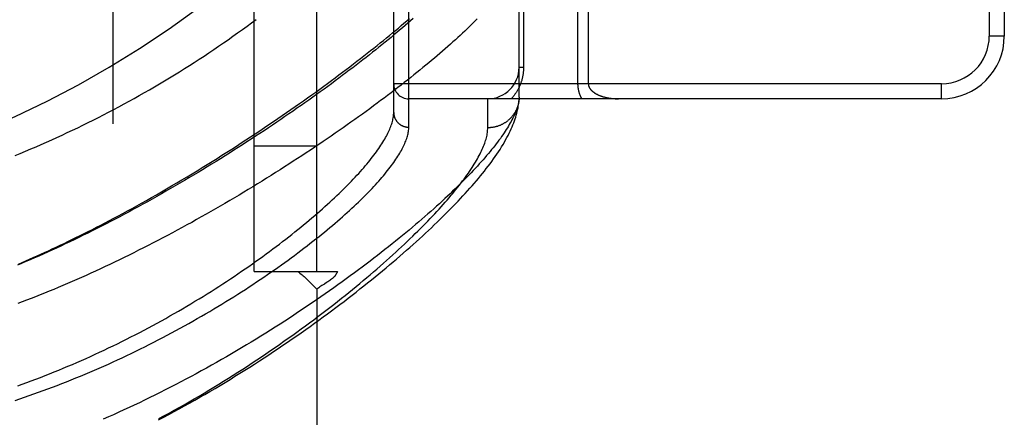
# Model space of a CAD drawing. Header units: inches. Extents: x 0 to 262, y 0 to 169.
# Tile 33 of 256: x 46.403 to 48.365, y 52.966 to 53.758. Entities that reach past the tile are written whole.
import ezdxf

# ---------------------------------------------------------------- set-up
doc = ezdxf.new("R2010")
doc.units = ezdxf.units.IN
doc.header["$LTSCALE"] = 14.384615
doc.header["$MEASUREMENT"] = 0
doc.linetypes.add('HIDDEN', pattern=[0.2, 0.1, -0.1])
for name, color, linetype in [('DEFAULT_2', 8, 'HIDDEN'), ('LEFTHAND_DOOR_ASSEMBLY', 7, 'CONTINUOUS'), ('SUBPANEL', 7, 'CONTINUOUS')]:
    doc.layers.add(name, color=color, linetype=linetype)

msp = doc.modelspace()

# ---------------------------------------------------------------- linework, layer by layer
at = {"layer": 'DEFAULT_2', "color": 8, "linetype": 'HIDDEN'}
msp.add_line((46.5887, 50.6735), (46.5887, 119.7775), dxfattribs=at)
at = {"layer": 'LEFTHAND_DOOR_ASSEMBLY', "color": 8, "linetype": 'HIDDEN'}
for p, q in [((47.1779, 53.544), (47.1779, 54.6571)), ((47.1479, 53.5734), (47.1479, 54.6277)), ((48.3349, 54.4755), (48.3349, 53.7255)), ((48.3649, 54.4755), (48.3649, 53.7255)), ((47.3979, 53.6039), (47.3979, 53.9443)), ((47.4067, 53.9443), (47.4067, 53.663)), ((47.5146, 53.9026), (47.5146, 53.6305)), ((47.5358, 53.8792), (47.5358, 53.6305)), ((48.3649, 53.7255), (48.3349, 53.7255)), ((47.4067, 53.663), (47.3979, 53.663)), ((48.2399, 53.6305), (47.1479, 53.6305)), ((48.2399, 53.6005), (48.2399, 53.6305)), ((48.2399, 53.6005), (47.1779, 53.6005)), ((47.3354, 53.5427), (47.3354, 53.6005)), ((47.3979, 53.6039), (47.3979, 53.6015))]:
    msp.add_line(p, q, dxfattribs=at)
for points in [[(46.3934, 53.4875), (46.4038, 53.4918), (46.4142, 53.4961), (46.4247, 53.5005), (46.4351, 53.505), (46.4455, 53.5095), (46.4559, 53.5141), (46.4663, 53.5188), (46.4767, 53.5235), (46.487, 53.5283), (46.4974, 53.5331), (46.5078, 53.538), (46.5181, 53.5429), (46.5284, 53.5479), (46.5387, 53.553), (46.549, 53.5582), (46.5593, 53.5633), (46.5696, 53.5686), (46.5798, 53.5739), (46.59, 53.5793), (46.6003, 53.5847), (46.6105, 53.5902), (46.6206, 53.5957), (46.6308, 53.6014), (46.6409, 53.607), (46.651, 53.6127), (46.6611, 53.6185), (46.6711, 53.6244), (46.6812, 53.6302), (46.6912, 53.6362), (46.7011, 53.6422), (46.7111, 53.6483), (46.721, 53.6544), (46.7309, 53.6605), (46.7407, 53.6667), (46.7505, 53.673), (46.7603, 53.6793), (46.77, 53.6857), (46.7797, 53.6921), (46.7893, 53.6986), (46.7989, 53.7051), (46.8085, 53.7116), (46.818, 53.7182), (46.8275, 53.7249), (46.8369, 53.7316), (46.8463, 53.7383), (46.8556, 53.745), (46.8648, 53.7518), (46.874, 53.7587)], [(47.1866, 53.7604), (47.1814, 53.7558), (47.1761, 53.7512), (47.1707, 53.7466), (47.1653, 53.7419), (47.1597, 53.7372), (47.1541, 53.7325), (47.1484, 53.7277), (47.1426, 53.7228), (47.1367, 53.718), (47.1307, 53.7131), (47.1246, 53.7082), (47.1185, 53.7032), (47.1123, 53.6982), (47.1059, 53.6932), (47.0996, 53.6881), (47.0931, 53.683), (47.0865, 53.6779), (47.0799, 53.6728), (47.0732, 53.6676), (47.0664, 53.6624), (47.0595, 53.6572), (47.0525, 53.6519), (47.0455, 53.6466), (47.0384, 53.6413), (47.0312, 53.636), (47.0239, 53.6306), (47.0166, 53.6252), (47.0092, 53.6198), (47.0017, 53.6144), (46.9941, 53.609), (46.9865, 53.6035), (46.9788, 53.598), (46.971, 53.5925), (46.9632, 53.587), (46.9552, 53.5815), (46.9473, 53.576), (46.9392, 53.5704), (46.9311, 53.5649), (46.923, 53.5593), (46.9147, 53.5537), (46.9064, 53.5481), (46.8981, 53.5425), (46.8897, 53.537), (46.8812, 53.5314), (46.8727, 53.5258), (46.8642, 53.5202), (46.8555, 53.5146), (46.8469, 53.509), (46.8382, 53.5034), (46.8294, 53.4979), (46.8206, 53.4923), (46.8118, 53.4868), (46.8029, 53.4812), (46.794, 53.4757), (46.785, 53.4702), (46.7761, 53.4647), (46.767, 53.4592), (46.758, 53.4538), (46.7489, 53.4483), (46.7398, 53.4429), (46.7307, 53.4375), (46.7216, 53.4322), (46.7124, 53.4269), (46.7033, 53.4216), (46.6941, 53.4163), (46.6849, 53.4111), (46.6757, 53.4059), (46.6665, 53.4007), (46.6573, 53.3956), (46.6481, 53.3905), (46.6388, 53.3854), (46.6296, 53.3804), (46.6204, 53.3755), (46.6112, 53.3706), (46.602, 53.3657), (46.5929, 53.3609), (46.5837, 53.3561), (46.5746, 53.3514), (46.5654, 53.3467), (46.5563, 53.3421), (46.5472, 53.3376), (46.5382, 53.3331), (46.5292, 53.3286), (46.5202, 53.3242), (46.5112, 53.3199), (46.5022, 53.3156), (46.4933, 53.3114), (46.4845, 53.3073), (46.4756, 53.3032), (46.4668, 53.2991), (46.4581, 53.2952), (46.4494, 53.2913), (46.4407, 53.2874), (46.4321, 53.2836), (46.4235, 53.2799), (46.4149, 53.2762), (46.4064, 53.2726), (46.398, 53.2691)], [(47.3146, 53.7598), (47.3106, 53.7558), (47.3066, 53.7518), (47.3024, 53.7477), (47.2982, 53.7436), (47.2938, 53.7394), (47.2894, 53.7352), (47.2849, 53.731), (47.2803, 53.7267), (47.2756, 53.7224), (47.2708, 53.718), (47.2659, 53.7136), (47.261, 53.7092), (47.2559, 53.7047), (47.2507, 53.7002), (47.2455, 53.6956), (47.2402, 53.691), (47.2347, 53.6863), (47.2292, 53.6817), (47.2236, 53.677), (47.2179, 53.6722), (47.2121, 53.6674), (47.2063, 53.6626), (47.2003, 53.6577), (47.1942, 53.6528), (47.1881, 53.6479), (47.1819, 53.6429), (47.1756, 53.6379), (47.1691, 53.6329), (47.1627, 53.6278), (47.1561, 53.6227), (47.1494, 53.6176), (47.1427, 53.6124), (47.1358, 53.6072), (47.1289, 53.602), (47.1219, 53.5968), (47.1148, 53.5915), (47.1076, 53.5862), (47.1004, 53.5808), (47.093, 53.5755), (47.0856, 53.5701), (47.0781, 53.5647), (47.0705, 53.5593), (47.0628, 53.5538), (47.0551, 53.5484), (47.0473, 53.5429), (47.0394, 53.5374), (47.0314, 53.5319), (47.0234, 53.5263), (47.0153, 53.5208), (47.0071, 53.5152), (46.9988, 53.5096), (46.9905, 53.504), (46.9821, 53.4984), (46.9736, 53.4928), (46.9651, 53.4872), (46.9565, 53.4816), (46.9479, 53.476), (46.9391, 53.4703), (46.9304, 53.4647), (46.9215, 53.4591), (46.9126, 53.4535), (46.9037, 53.4478), (46.8947, 53.4422), (46.8856, 53.4366), (46.8765, 53.431), (46.8674, 53.4254), (46.8582, 53.4198), (46.849, 53.4143), (46.8397, 53.4087), (46.8304, 53.4032), (46.8211, 53.3977), (46.8117, 53.3922), (46.8023, 53.3867), (46.7928, 53.3813), (46.7834, 53.3759), (46.7739, 53.3705), (46.7644, 53.3651), (46.7548, 53.3598), (46.7453, 53.3544), (46.7357, 53.3492), (46.7261, 53.3439), (46.7165, 53.3387), (46.7069, 53.3336), (46.6973, 53.3285), (46.6877, 53.3234), (46.678, 53.3183), (46.6684, 53.3134), (46.6588, 53.3084), (46.6492, 53.3035), (46.6396, 53.2987), (46.63, 53.2939), (46.6204, 53.2891), (46.6108, 53.2844), (46.6013, 53.2798), (46.5917, 53.2752), (46.5822, 53.2706), (46.5727, 53.2662), (46.5633, 53.2617), (46.5538, 53.2574), (46.5444, 53.2531), (46.535, 53.2488), (46.5257, 53.2446), (46.5163, 53.2405), (46.5071, 53.2365), (46.4978, 53.2324), (46.4886, 53.2285), (46.4794, 53.2246), (46.4703, 53.2208), (46.4612, 53.2171), (46.4521, 53.2134), (46.4431, 53.2098), (46.4341, 53.2062), (46.4252, 53.2027), (46.4163, 53.1993), (46.4075, 53.1959), (46.3987, 53.1926)], [(46.4001, 53.2714), (46.4074, 53.2746), (46.4148, 53.2778), (46.4222, 53.281), (46.4296, 53.2843), (46.4371, 53.2876), (46.4446, 53.291), (46.4522, 53.2944), (46.4598, 53.2979), (46.4675, 53.3015), (46.4752, 53.3051), (46.483, 53.3087), (46.4909, 53.3125), (46.4988, 53.3163), (46.5067, 53.3201), (46.5147, 53.324), (46.5228, 53.328), (46.5309, 53.3321), (46.5391, 53.3362), (46.5474, 53.3404), (46.5558, 53.3447), (46.5644, 53.3491), (46.573, 53.3536), (46.5817, 53.3581), (46.5904, 53.3627), (46.5993, 53.3675), (46.6083, 53.3723), (46.6174, 53.3772), (46.6267, 53.3823), (46.636, 53.3875), (46.6456, 53.3927), (46.6552, 53.3982), (46.6651, 53.4037), (46.675, 53.4094), (46.6851, 53.4151), (46.6952, 53.421), (46.7054, 53.4269), (46.7156, 53.433), (46.7258, 53.439), (46.736, 53.4451), (46.7462, 53.4512), (46.7563, 53.4573), (46.7663, 53.4635), (46.7762, 53.4696), (46.7861, 53.4757), (46.796, 53.4819), (46.8057, 53.488), (46.8154, 53.4942), (46.8251, 53.5003), (46.8346, 53.5064), (46.8441, 53.5126), (46.8535, 53.5187), (46.8628, 53.5248), (46.8721, 53.5309), (46.8812, 53.537), (46.8903, 53.543), (46.8993, 53.5491), (46.9082, 53.5551), (46.9171, 53.5611), (46.9258, 53.5671), (46.9345, 53.5731), (46.943, 53.579), (46.9515, 53.5849), (46.9599, 53.5908), (46.9682, 53.5966), (46.9764, 53.6025), (46.9845, 53.6083), (46.9926, 53.614), (47.0005, 53.6198), (47.0084, 53.6255), (47.0161, 53.6312), (47.0238, 53.6368), (47.0313, 53.6424), (47.0388, 53.648), (47.0462, 53.6535), (47.0535, 53.659), (47.0607, 53.6644), (47.0678, 53.6699), (47.0748, 53.6752), (47.0817, 53.6806), (47.0885, 53.6859), (47.0952, 53.6911), (47.1018, 53.6964), (47.1084, 53.7015), (47.1148, 53.7067), (47.1211, 53.7118), (47.1274, 53.7168), (47.1335, 53.7218), (47.1396, 53.7268), (47.1455, 53.7317), (47.1514, 53.7366), (47.1572, 53.7414), (47.1628, 53.7462), (47.1684, 53.751), (47.1739, 53.7557), (47.1793, 53.7603)], [(47.4067, 53.663), (47.4067, 53.662), (47.4067, 53.6609), (47.4066, 53.6599), (47.4066, 53.6588), (47.4066, 53.6577), (47.4065, 53.6567), (47.4064, 53.6556), (47.4063, 53.6545), (47.4062, 53.6535), (47.4061, 53.6524), (47.406, 53.6513), (47.4058, 53.6502), (47.4057, 53.6492), (47.4055, 53.6481), (47.4053, 53.647), (47.4051, 53.6459), (47.4049, 53.6448), (47.4047, 53.6437), (47.4044, 53.6426), (47.4042, 53.6415), (47.4039, 53.6404), (47.4036, 53.6392), (47.4033, 53.6381), (47.403, 53.637), (47.4026, 53.6358), (47.4023, 53.6347), (47.4019, 53.6336), (47.4015, 53.6324), (47.4011, 53.6313), (47.4006, 53.6301), (47.4002, 53.6289), (47.3997, 53.6278), (47.3992, 53.6266), (47.3987, 53.6255), (47.3982, 53.6243), (47.3977, 53.6231), (47.3971, 53.622), (47.3965, 53.6208), (47.3959, 53.6197), (47.3953, 53.6185), (47.3946, 53.6174), (47.394, 53.6162), (47.3933, 53.6151), (47.3926, 53.6139), (47.3919, 53.6128), (47.3911, 53.6117), (47.3903, 53.6105), (47.3896, 53.6094), (47.3887, 53.6083), (47.3879, 53.6071), (47.387, 53.606), (47.3862, 53.6049), (47.3853, 53.6038), (47.3843, 53.6027), (47.3834, 53.6016), (47.3824, 53.6005)], [(47.5146, 53.6305), (47.5146, 53.6299), (47.5146, 53.6292), (47.5147, 53.6285), (47.5147, 53.6278), (47.5147, 53.6271), (47.5148, 53.6265), (47.5148, 53.6258), (47.5149, 53.6251), (47.5149, 53.6244), (47.515, 53.6237), (47.5151, 53.623), (47.5152, 53.6223), (47.5153, 53.6216), (47.5154, 53.6209), (47.5155, 53.6201), (47.5157, 53.6194), (47.5158, 53.6187), (47.516, 53.6179), (47.5161, 53.6172), (47.5163, 53.6165), (47.5165, 53.6157), (47.5167, 53.6149), (47.5169, 53.6142), (47.5171, 53.6134), (47.5174, 53.6126), (47.5176, 53.6118), (47.5179, 53.611), (47.5182, 53.6102), (47.5185, 53.6094), (47.5188, 53.6086), (47.5191, 53.6078), (47.5194, 53.607), (47.5198, 53.6062), (47.5202, 53.6054), (47.5205, 53.6046), (47.5209, 53.6038), (47.5213, 53.603), (47.5218, 53.6021), (47.5222, 53.6013), (47.5227, 53.6005)], [(47.5358, 53.6305), (47.5358, 53.6302), (47.5359, 53.6299), (47.5359, 53.6295), (47.5359, 53.6292), (47.5359, 53.6289), (47.536, 53.6285), (47.536, 53.6282), (47.5361, 53.6279), (47.5361, 53.6275), (47.5362, 53.6272), (47.5363, 53.6268), (47.5364, 53.6265), (47.5365, 53.6261), (47.5366, 53.6258), (47.5367, 53.6254), (47.5368, 53.6251), (47.537, 53.6247), (47.5371, 53.6244), (47.5373, 53.624), (47.5375, 53.6236), (47.5376, 53.6233), (47.5378, 53.6229), (47.538, 53.6225), (47.5382, 53.6221), (47.5385, 53.6217), (47.5387, 53.6214), (47.539, 53.621), (47.5392, 53.6206), (47.5395, 53.6202), (47.5398, 53.6198), (47.5401, 53.6194), (47.5405, 53.619), (47.5408, 53.6186), (47.5412, 53.6182), (47.5415, 53.6178), (47.5419, 53.6174), (47.5423, 53.617), (47.5427, 53.6166), (47.5432, 53.6162), (47.5436, 53.6158), (47.5441, 53.6154), (47.5445, 53.615), (47.5451, 53.6146), (47.5456, 53.6142), (47.5461, 53.6138), (47.5467, 53.6134), (47.5472, 53.613), (47.5478, 53.6126), (47.5484, 53.6122), (47.549, 53.6118), (47.5497, 53.6114), (47.5504, 53.611), (47.551, 53.6106), (47.5517, 53.6102), (47.5524, 53.6098), (47.5532, 53.6094), (47.5539, 53.6091), (47.5547, 53.6087), (47.5555, 53.6083), (47.5563, 53.608), (47.5571, 53.6076), (47.558, 53.6073), (47.5588, 53.6069), (47.5597, 53.6066), (47.5606, 53.6063), (47.5615, 53.6059), (47.5625, 53.6056), (47.5634, 53.6053), (47.5644, 53.605), (47.5654, 53.6047), (47.5664, 53.6044), (47.5674, 53.6041), (47.5685, 53.6038), (47.5695, 53.6036), (47.5706, 53.6033), (47.5717, 53.6031), (47.5728, 53.6028), (47.5739, 53.6026), (47.5751, 53.6024), (47.5762, 53.6022), (47.5774, 53.602), (47.5786, 53.6018), (47.5798, 53.6016), (47.581, 53.6015), (47.5822, 53.6013), (47.5834, 53.6012), (47.5846, 53.6011), (47.5858, 53.601), (47.5871, 53.6009), (47.5883, 53.6008), (47.5896, 53.6007), (47.5908, 53.6006), (47.5921, 53.6006), (47.5933, 53.6006), (47.5946, 53.6005), (47.5958, 53.6005)], [(47.3979, 53.6039), (47.3978, 53.6016), (47.3976, 53.5993), (47.3972, 53.5969), (47.3968, 53.5945), (47.3964, 53.592), (47.3958, 53.5895), (47.3951, 53.5869), (47.3944, 53.5843), (47.3935, 53.5816), (47.3926, 53.5789), (47.3916, 53.5761), (47.3905, 53.5733), (47.3893, 53.5704), (47.388, 53.5675), (47.3866, 53.5646), (47.3852, 53.5616), (47.3836, 53.5585), (47.382, 53.5554), (47.3802, 53.5523), (47.3784, 53.5491), (47.3765, 53.5458), (47.3745, 53.5425), (47.3724, 53.5392), (47.3702, 53.5358), (47.3679, 53.5324), (47.3655, 53.5289), (47.363, 53.5253), (47.3605, 53.5217), (47.3578, 53.5181), (47.3551, 53.5144), (47.3522, 53.5107), (47.3493, 53.5069), (47.3463, 53.5031), (47.3431, 53.4992), (47.3399, 53.4953), (47.3366, 53.4913), (47.3332, 53.4873), (47.3297, 53.4832), (47.3261, 53.4791), (47.3224, 53.4749), (47.3186, 53.4707), (47.3147, 53.4664), (47.3107, 53.4621), (47.3066, 53.4577), (47.3024, 53.4533), (47.2981, 53.4488), (47.2938, 53.4443), (47.2893, 53.4397), (47.2847, 53.4351), (47.28, 53.4305), (47.2752, 53.4258), (47.2704, 53.421), (47.2654, 53.4162), (47.2603, 53.4114), (47.2551, 53.4065), (47.2498, 53.4016), (47.2445, 53.3966), (47.239, 53.3916), (47.2334, 53.3865), (47.2277, 53.3814), (47.2219, 53.3763), (47.2161, 53.3711), (47.2101, 53.3659), (47.204, 53.3606), (47.1978, 53.3553), (47.1915, 53.3499), (47.1851, 53.3445), (47.1786, 53.3391), (47.1721, 53.3336), (47.1654, 53.3281), (47.1586, 53.3226), (47.1517, 53.317), (47.1447, 53.3114), (47.1376, 53.3057), (47.1305, 53.3001), (47.1232, 53.2944), (47.1158, 53.2886), (47.1083, 53.2829), (47.1008, 53.2771), (47.0931, 53.2713), (47.0853, 53.2654), (47.0775, 53.2596), (47.0695, 53.2537), (47.0615, 53.2478), (47.0534, 53.2418), (47.0452, 53.2359), (47.0368, 53.2299), (47.0285, 53.224), (47.02, 53.218), (47.0114, 53.212), (47.0027, 53.206), (46.994, 53.2), (46.9852, 53.1939), (46.9763, 53.1879), (46.9673, 53.1819), (46.9583, 53.1759), (46.9491, 53.1698), (46.94, 53.1638), (46.9307, 53.1578), (46.9214, 53.1518), (46.912, 53.1458), (46.9025, 53.1398), (46.893, 53.1339), (46.8834, 53.1279), (46.8737, 53.122), (46.864, 53.1161), (46.8543, 53.1102), (46.8445, 53.1043), (46.8346, 53.0985), (46.8247, 53.0927), (46.8147, 53.0869), (46.8048, 53.0812), (46.7947, 53.0755), (46.7847, 53.0698), (46.7746, 53.0642), (46.7644, 53.0586), (46.7543, 53.053), (46.7441, 53.0475), (46.7339, 53.0421), (46.7236, 53.0367), (46.7134, 53.0313), (46.7031, 53.026), (46.6928, 53.0207), (46.6825, 53.0155), (46.6722, 53.0104), (46.6619, 53.0053), (46.6516, 53.0003), (46.6413, 52.9953), (46.631, 52.9904), (46.6207, 52.9856), (46.6104, 52.9808), (46.6001, 52.9761), (46.5898, 52.9714), (46.5795, 52.9669), (46.5692, 52.9623)], [(46.6794, 52.9609), (46.6898, 52.9664), (46.7001, 52.9719), (46.7104, 52.9775), (46.7207, 52.9831), (46.7309, 52.9888), (46.7412, 52.9945), (46.7514, 53.0003), (46.7615, 53.0061), (46.7717, 53.0119), (46.7818, 53.0178), (46.7918, 53.0237), (46.8018, 53.0297), (46.8118, 53.0357), (46.8217, 53.0417), (46.8316, 53.0478), (46.8414, 53.0539), (46.8512, 53.06), (46.8609, 53.0662), (46.8706, 53.0723), (46.8802, 53.0785), (46.8897, 53.0847), (46.8992, 53.0909), (46.9086, 53.0972), (46.9179, 53.1034), (46.9272, 53.1097), (46.9364, 53.1159), (46.9456, 53.1222), (46.9546, 53.1285), (46.9636, 53.1347), (46.9725, 53.141), (46.9813, 53.1473), (46.9901, 53.1535), (46.9987, 53.1598), (47.0073, 53.166), (47.0158, 53.1723), (47.0242, 53.1785), (47.0326, 53.1847), (47.0408, 53.1909), (47.0489, 53.1971), (47.057, 53.2033), (47.065, 53.2094), (47.0729, 53.2155), (47.0807, 53.2217), (47.0884, 53.2278), (47.096, 53.2338), (47.1035, 53.2399), (47.1109, 53.2459), (47.1183, 53.2519), (47.1255, 53.2578), (47.1327, 53.2638), (47.1397, 53.2697), (47.1467, 53.2756), (47.1536, 53.2814), (47.1604, 53.2873), (47.167, 53.2931), (47.1736, 53.2988), (47.1801, 53.3045), (47.1865, 53.3102), (47.1928, 53.3159), (47.1991, 53.3215), (47.2052, 53.3271), (47.2112, 53.3327), (47.2171, 53.3382), (47.223, 53.3437), (47.2287, 53.3492), (47.2344, 53.3546), (47.24, 53.36), (47.2454, 53.3653), (47.2508, 53.3707), (47.2561, 53.376), (47.2613, 53.3812), (47.2664, 53.3865), (47.2714, 53.3916), (47.2764, 53.3968), (47.2812, 53.4019), (47.286, 53.407), (47.2906, 53.4121), (47.2952, 53.4171), (47.2997, 53.4222), (47.3041, 53.4272), (47.3084, 53.4321), (47.3127, 53.4371), (47.3168, 53.442), (47.3209, 53.4469), (47.3248, 53.4517), (47.3287, 53.4566), (47.3325, 53.4614), (47.3362, 53.4662), (47.3399, 53.471), (47.3434, 53.4758), (47.3469, 53.4806), (47.3503, 53.4855), (47.3536, 53.4903), (47.3568, 53.4951), (47.3599, 53.4998), (47.3629, 53.5046), (47.3658, 53.5093), (47.3685, 53.514), (47.3711, 53.5185), (47.3736, 53.5231), (47.3759, 53.5275), (47.3781, 53.5319), (47.3802, 53.5362), (47.3822, 53.5404), (47.384, 53.5445), (47.3857, 53.5486), (47.3872, 53.5526), (47.3887, 53.5565), (47.39, 53.5604), (47.3912, 53.5642), (47.3923, 53.568), (47.3933, 53.5716), (47.3942, 53.5752), (47.395, 53.5788), (47.3957, 53.5823), (47.3963, 53.5857), (47.3968, 53.589), (47.3972, 53.5923), (47.3975, 53.5955), (47.3977, 53.5986), (47.3979, 53.6015)], [(47.3978, 53.6006), (47.3977, 53.5995), (47.3977, 53.5983), (47.3975, 53.5972), (47.3974, 53.5961), (47.3973, 53.595), (47.3971, 53.5939), (47.3969, 53.5928), (47.3967, 53.5917), (47.3964, 53.5906), (47.3962, 53.5895), (47.3959, 53.5884), (47.3956, 53.5874), (47.3953, 53.5863), (47.3949, 53.5852), (47.3946, 53.5842), (47.3942, 53.5831), (47.3938, 53.5821), (47.3934, 53.581), (47.3929, 53.58), (47.3925, 53.579), (47.392, 53.5779), (47.3915, 53.5769), (47.391, 53.5759), (47.3905, 53.5749), (47.3899, 53.574), (47.3894, 53.573), (47.3888, 53.572), (47.3882, 53.5711), (47.3875, 53.5702), (47.3869, 53.5692), (47.3862, 53.5683), (47.3856, 53.5674), (47.3849, 53.5665), (47.3842, 53.5656), (47.3835, 53.5648), (47.3827, 53.5639), (47.382, 53.5631), (47.3812, 53.5623), (47.3804, 53.5614), (47.3796, 53.5606), (47.3788, 53.5599), (47.378, 53.5591), (47.3771, 53.5583), (47.3763, 53.5576), (47.3754, 53.5569), (47.3745, 53.5562), (47.3736, 53.5555), (47.3727, 53.5548), (47.3718, 53.5541), (47.3708, 53.5535), (47.3699, 53.5529), (47.3689, 53.5523), (47.368, 53.5517), (47.367, 53.5511), (47.366, 53.5506), (47.365, 53.55), (47.364, 53.5495), (47.363, 53.549), (47.3619, 53.5485), (47.3609, 53.548), (47.3599, 53.5476), (47.3588, 53.5472), (47.3577, 53.5468), (47.3567, 53.5464), (47.3556, 53.546), (47.3545, 53.5456), (47.3534, 53.5453), (47.3523, 53.545), (47.3512, 53.5447), (47.3501, 53.5444), (47.349, 53.5442), (47.3479, 53.544), (47.3468, 53.5437), (47.3456, 53.5435), (47.3445, 53.5434), (47.3434, 53.5432), (47.3423, 53.5431), (47.3411, 53.543), (47.34, 53.5429), (47.3388, 53.5428), (47.3377, 53.5428), (47.3366, 53.5427), (47.3354, 53.5427)], [(46.3985, 53.029), (46.4075, 53.0322), (46.4166, 53.0355), (46.4257, 53.0389), (46.4348, 53.0423), (46.4439, 53.0457), (46.453, 53.0492), (46.4621, 53.0528), (46.4712, 53.0565), (46.4803, 53.0601), (46.4894, 53.0639), (46.4985, 53.0677), (46.5075, 53.0715), (46.5166, 53.0754), (46.5256, 53.0794), (46.5347, 53.0834), (46.5437, 53.0875), (46.5527, 53.0916), (46.5617, 53.0957), (46.5707, 53.0999), (46.5797, 53.1042), (46.5886, 53.1085), (46.5975, 53.1128), (46.6064, 53.1172), (46.6153, 53.1216), (46.6241, 53.1261), (46.6329, 53.1306), (46.6417, 53.1352), (46.6504, 53.1398), (46.6591, 53.1444), (46.6678, 53.1491), (46.6764, 53.1537), (46.685, 53.1585), (46.6935, 53.1632), (46.702, 53.168), (46.7104, 53.1728), (46.7188, 53.1776), (46.7272, 53.1825), (46.7355, 53.1874), (46.7437, 53.1922), (46.7518, 53.1972), (46.76, 53.2021), (46.768, 53.207), (46.776, 53.212), (46.7839, 53.217), (46.7918, 53.2219), (46.7995, 53.2269), (46.8073, 53.2319), (46.8149, 53.2369), (46.8225, 53.2419), (46.83, 53.2469), (46.8374, 53.2519), (46.8447, 53.2569), (46.852, 53.2619), (46.8592, 53.2668), (46.8663, 53.2718), (46.8733, 53.2768), (46.8803, 53.2818), (46.8872, 53.2867), (46.8939, 53.2916), (46.9006, 53.2966), (46.9072, 53.3015), (46.9138, 53.3064), (46.9202, 53.3112), (46.9266, 53.3161), (46.9328, 53.3209), (46.939, 53.3257), (46.9451, 53.3305), (46.9511, 53.3353), (46.957, 53.34), (46.9628, 53.3447), (46.9685, 53.3494), (46.9741, 53.3541), (46.9797, 53.3587), (46.9851, 53.3633), (46.9905, 53.3679), (46.9958, 53.3724), (47.0009, 53.377), (47.006, 53.3814), (47.011, 53.3859), (47.0159, 53.3903), (47.0207, 53.3947), (47.0254, 53.399), (47.03, 53.4033), (47.0345, 53.4076), (47.039, 53.4118), (47.0433, 53.416), (47.0476, 53.4202), (47.0517, 53.4243), (47.0558, 53.4284), (47.0598, 53.4324), (47.0636, 53.4364), (47.0674, 53.4404), (47.0711, 53.4443), (47.0747, 53.4482), (47.0782, 53.452), (47.0817, 53.4558), (47.085, 53.4596), (47.0883, 53.4633), (47.0914, 53.467), (47.0945, 53.4706), (47.0975, 53.4742), (47.1004, 53.4778), (47.1032, 53.4813), (47.1059, 53.4848), (47.1085, 53.4882), (47.111, 53.4916), (47.1135, 53.4949), (47.1159, 53.4982), (47.1181, 53.5015), (47.1203, 53.5047), (47.1224, 53.5078), (47.1245, 53.511), (47.1264, 53.5141), (47.1282, 53.5171), (47.13, 53.5201), (47.1317, 53.5231), (47.1333, 53.526), (47.1348, 53.5289), (47.1362, 53.5317), (47.1376, 53.5345), (47.1388, 53.5372), (47.14, 53.5399), (47.1411, 53.5426), (47.1421, 53.5452), (47.143, 53.5478), (47.1439, 53.5503), (47.1447, 53.5528), (47.1453, 53.5553), (47.146, 53.5577), (47.1465, 53.56), (47.1469, 53.5624), (47.1473, 53.5646), (47.1476, 53.5669), (47.1478, 53.5691), (47.1479, 53.5712), (47.1479, 53.5734)], [(47.1479, 53.5734), (47.1479, 53.5727), (47.1479, 53.5721), (47.148, 53.5714), (47.148, 53.5708), (47.1481, 53.5702), (47.1482, 53.5695), (47.1483, 53.5689), (47.1484, 53.5683), (47.1485, 53.5676), (47.1486, 53.567), (47.1488, 53.5664), (47.1489, 53.5657), (47.1491, 53.5651), (47.1493, 53.5645), (47.1495, 53.5639), (47.1497, 53.5633), (47.15, 53.5627), (47.1502, 53.5621), (47.1505, 53.5615), (47.1507, 53.5609), (47.151, 53.5604), (47.1513, 53.5598), (47.1516, 53.5592), (47.1519, 53.5587), (47.1523, 53.5581), (47.1526, 53.5576), (47.153, 53.557), (47.1533, 53.5565), (47.1537, 53.556), (47.1541, 53.5555), (47.1545, 53.555), (47.1549, 53.5545), (47.1554, 53.554), (47.1558, 53.5535), (47.1562, 53.553), (47.1567, 53.5526), (47.1572, 53.5521), (47.1576, 53.5517), (47.1581, 53.5513), (47.1586, 53.5508), (47.1591, 53.5504), (47.1597, 53.55), (47.1602, 53.5497), (47.1607, 53.5493), (47.1612, 53.5489), (47.1618, 53.5486), (47.1624, 53.5482), (47.1629, 53.5479), (47.1635, 53.5476), (47.1641, 53.5473), (47.1646, 53.547), (47.1652, 53.5467), (47.1658, 53.5465), (47.1664, 53.5462), (47.167, 53.546), (47.1677, 53.5457), (47.1683, 53.5455), (47.1689, 53.5453), (47.1695, 53.5451), (47.1702, 53.545), (47.1708, 53.5448), (47.1714, 53.5447), (47.1721, 53.5445), (47.1727, 53.5444), (47.1734, 53.5443), (47.174, 53.5442), (47.1747, 53.5441), (47.1753, 53.5441), (47.176, 53.544), (47.1766, 53.544), (47.1773, 53.544), (47.1779, 53.544)], [(46.3937, 52.9999), (46.403, 53.0029), (46.4123, 53.0061), (46.4216, 53.0093), (46.4309, 53.0126), (46.4403, 53.0159), (46.4496, 53.0193), (46.4589, 53.0227), (46.4682, 53.0262), (46.4775, 53.0297), (46.4868, 53.0333), (46.4961, 53.037), (46.5054, 53.0407), (46.5147, 53.0445), (46.524, 53.0483), (46.5333, 53.0521), (46.5425, 53.0561), (46.5518, 53.06), (46.561, 53.064), (46.5702, 53.0681), (46.5794, 53.0722), (46.5885, 53.0764), (46.5977, 53.0806), (46.6068, 53.0848), (46.6159, 53.0891), (46.625, 53.0935), (46.634, 53.0978), (46.643, 53.1022), (46.652, 53.1067), (46.6609, 53.1112), (46.6698, 53.1157), (46.6787, 53.1203), (46.6875, 53.1249), (46.6963, 53.1295), (46.705, 53.1341), (46.7137, 53.1388), (46.7223, 53.1435), (46.7309, 53.1482), (46.7395, 53.153), (46.7479, 53.1578), (46.7564, 53.1626), (46.7647, 53.1674), (46.773, 53.1722), (46.7813, 53.177), (46.7894, 53.1819), (46.7975, 53.1868), (46.8056, 53.1916), (46.8135, 53.1965), (46.8215, 53.2014), (46.8293, 53.2063), (46.837, 53.2112), (46.8447, 53.2161), (46.8523, 53.221), (46.8599, 53.2259), (46.8673, 53.2308), (46.8747, 53.2357), (46.882, 53.2405), (46.8892, 53.2454), (46.8963, 53.2503), (46.9034, 53.2551), (46.9103, 53.26), (46.9172, 53.2648), (46.924, 53.2696), (46.9307, 53.2744), (46.9373, 53.2792), (46.9438, 53.284), (46.9503, 53.2887), (46.9566, 53.2935), (46.9629, 53.2982), (46.9691, 53.3029), (46.9752, 53.3075), (46.9811, 53.3122), (46.9871, 53.3168), (46.9929, 53.3214), (46.9986, 53.3259), (47.0042, 53.3305), (47.0097, 53.335), (47.0152, 53.3394), (47.0205, 53.3439), (47.0258, 53.3483), (47.031, 53.3527), (47.036, 53.357), (47.041, 53.3614), (47.0459, 53.3657), (47.0507, 53.3699), (47.0554, 53.3741), (47.06, 53.3783), (47.0645, 53.3825), (47.069, 53.3866), (47.0733, 53.3907), (47.0775, 53.3947), (47.0817, 53.3987), (47.0857, 53.4027), (47.0897, 53.4066), (47.0936, 53.4105), (47.0974, 53.4143), (47.1011, 53.4181), (47.1047, 53.4219), (47.1082, 53.4257), (47.1116, 53.4294), (47.115, 53.433), (47.1182, 53.4366), (47.1214, 53.4402), (47.1244, 53.4437), (47.1274, 53.4472), (47.1303, 53.4507), (47.1331, 53.4541), (47.1358, 53.4575), (47.1384, 53.4608), (47.141, 53.4641), (47.1434, 53.4674), (47.1458, 53.4706), (47.1481, 53.4738), (47.1503, 53.4769), (47.1524, 53.48), (47.1544, 53.483), (47.1563, 53.486), (47.1582, 53.489), (47.16, 53.4919), (47.1616, 53.4948), (47.1632, 53.4977), (47.1648, 53.5005), (47.1662, 53.5032), (47.1675, 53.5059), (47.1688, 53.5086), (47.17, 53.5113), (47.1711, 53.5139), (47.1721, 53.5164), (47.173, 53.5189), (47.1739, 53.5214), (47.1746, 53.5238), (47.1753, 53.5262), (47.1759, 53.5286), (47.1765, 53.5309), (47.1769, 53.5332), (47.1773, 53.5354), (47.1776, 53.5376), (47.1778, 53.5398), (47.1779, 53.5419), (47.1779, 53.544)], [(46.68, 52.9635), (46.6901, 52.969), (46.7002, 52.9745), (46.7102, 52.9801), (46.7203, 52.9857), (46.7303, 52.9913), (46.7402, 52.997), (46.7502, 53.0027), (46.7601, 53.0085), (46.7699, 53.0144), (46.7797, 53.0202), (46.7895, 53.0261), (46.7992, 53.0321), (46.8089, 53.038), (46.8185, 53.044), (46.8281, 53.05), (46.8376, 53.0561), (46.8471, 53.0622), (46.8565, 53.0683), (46.8658, 53.0744), (46.8751, 53.0805), (46.8843, 53.0866), (46.8934, 53.0928), (46.9024, 53.0989), (46.9114, 53.1051), (46.9203, 53.1113), (46.9292, 53.1175), (46.9379, 53.1236), (46.9466, 53.1298), (46.9552, 53.136), (46.9637, 53.1421), (46.9721, 53.1483), (46.9804, 53.1544), (46.9887, 53.1606), (46.9968, 53.1667), (47.0049, 53.1728), (47.0129, 53.1789), (47.0207, 53.185), (47.0285, 53.191), (47.0362, 53.1971), (47.0438, 53.2031), (47.0513, 53.209), (47.0587, 53.215), (47.066, 53.2209), (47.0732, 53.2268), (47.0803, 53.2327), (47.0873, 53.2385), (47.0942, 53.2443), (47.1011, 53.2501), (47.1078, 53.2558), (47.1144, 53.2615), (47.1209, 53.2672), (47.1273, 53.2728), (47.1336, 53.2784), (47.1398, 53.2839), (47.1459, 53.2894), (47.1519, 53.2949), (47.1578, 53.3003), (47.1636, 53.3057), (47.1693, 53.311), (47.1749, 53.3163), (47.1804, 53.3216), (47.1858, 53.3267), (47.191, 53.3319), (47.1962, 53.337), (47.2013, 53.3421), (47.2063, 53.3471), (47.2112, 53.352), (47.216, 53.3569), (47.2207, 53.3618), (47.2253, 53.3666), (47.2297, 53.3714), (47.2341, 53.3761), (47.2384, 53.3808), (47.2426, 53.3854), (47.2467, 53.3899), (47.2507, 53.3944), (47.2546, 53.3989), (47.2584, 53.4033), (47.2621, 53.4077), (47.2657, 53.412), (47.2693, 53.4163), (47.2727, 53.4205), (47.276, 53.4246), (47.2792, 53.4287), (47.2824, 53.4328), (47.2854, 53.4368), (47.2884, 53.4407), (47.2912, 53.4446), (47.294, 53.4485), (47.2967, 53.4523), (47.2992, 53.456), (47.3017, 53.4597), (47.3041, 53.4634), (47.3064, 53.467), (47.3086, 53.4705), (47.3108, 53.474), (47.3128, 53.4774), (47.3147, 53.4808), (47.3166, 53.4842), (47.3184, 53.4874), (47.32, 53.4907), (47.3216, 53.4939), (47.3231, 53.497), (47.3245, 53.5001), (47.3259, 53.5031), (47.3271, 53.5061), (47.3283, 53.509), (47.3293, 53.5119), (47.3303, 53.5148), (47.3312, 53.5175), (47.332, 53.5203), (47.3327, 53.523), (47.3334, 53.5256), (47.3339, 53.5282), (47.3344, 53.5307), (47.3347, 53.5332), (47.335, 53.5357), (47.3352, 53.5381), (47.3354, 53.5404), (47.3354, 53.5427)]]:
    msp.add_lwpolyline(points, dxfattribs=at)
for centre, radius, start, end in [((45.5627, 55.3846), 2, 280.3342, 312.7959), ((48.2399, 53.7255), 0.125, 270, 360), ((48.2399, 53.7255), 0.095, 270, 360), ((47.3354, 53.663), 0.0625, 270, 360), ((47.1779, 53.6305), 0.03, 180, 270)]:
    msp.add_arc(centre, radius, start, end, dxfattribs=at)
at = {"layer": 'SUBPANEL', "color": 8, "linetype": 'HIDDEN'}
for p, q in [((46.8699, 53.2568), (46.8699, 117.1943)), ((46.9949, 53.2568), (46.9949, 117.1943)), ((46.8699, 53.5068), (46.9949, 53.5068)), ((46.8699, 53.2568), (46.9564, 53.2568)), ((46.9564, 53.2568), (47.0358, 53.2568)), ((46.9762, 53.2398), (46.9833, 53.2325)), ((46.9949, 53.2214), (46.9949, 51.6318))]:
    msp.add_line(p, q, dxfattribs=at)
for points in [[(46.9564, 53.2568), (46.9588, 53.255), (46.9611, 53.2533), (46.9634, 53.2515), (46.9655, 53.2498), (46.9675, 53.2481), (46.9694, 53.2464), (46.9712, 53.2447), (46.9729, 53.2431), (46.9746, 53.2414), (46.9762, 53.2398)], [(47.0358, 53.2568), (47.0351, 53.255), (47.0343, 53.2533), (47.0335, 53.2516), (47.0325, 53.25), (47.0315, 53.2484), (47.0303, 53.2469), (47.0289, 53.2454), (47.0274, 53.2438), (47.0258, 53.2424), (47.0241, 53.241), (47.0223, 53.2397), (47.0205, 53.2383), (47.0185, 53.237), (47.0164, 53.2357), (47.0142, 53.2344)], [(46.9833, 53.2325), (46.9854, 53.2305), (46.9874, 53.2285), (46.9894, 53.2266), (46.9914, 53.2247), (46.9932, 53.223), (46.9949, 53.2214)], [(47.0142, 53.2344), (47.0097, 53.2316), (47.0073, 53.2302), (47.005, 53.2288), (47.0027, 53.2273), (47.0005, 53.2258), (46.9985, 53.2243), (46.9966, 53.2229), (46.9949, 53.2214)]]:
    msp.add_lwpolyline(points, dxfattribs=at)

doc.saveas('drawing.dxf')
